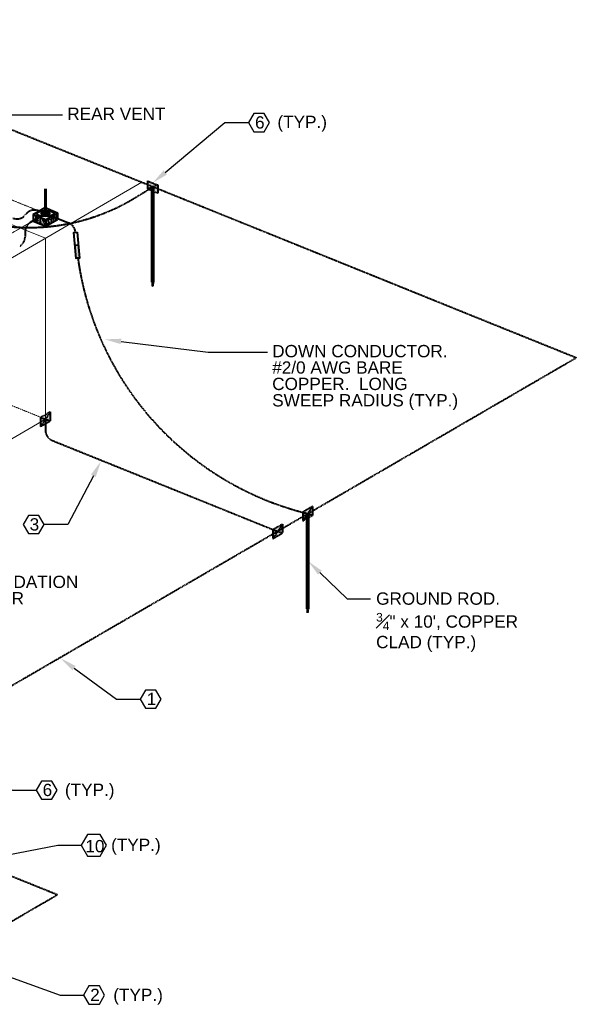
# Model space of a CAD drawing. Header units: inches. Extents: x 0 to 21849, y 0 to 20143.
# Tile 14 of 25: x 4064 to 4472, y 9354 to 10075. Entities that reach past the tile are written whole.
import ezdxf
from ezdxf import colors
from ezdxf.entities.mleader import LeaderData, LeaderLine
from ezdxf.math import Vec2, Vec3

# ---------------------------------------------------------------- set-up
doc = ezdxf.new("R2010")
doc.units = ezdxf.units.IN
doc.header["$MEASUREMENT"] = 0
for name, pattern in [('DASHED2', [0.375, 0.25, -0.125]), ('DOT', [0.25, 0, -0.25]), ('HIDDEN2', [0.1875, 0.125, -0.0625])]:
    doc.linetypes.add(name, pattern=pattern)
for name, color, linetype, lineweight in [('E-ISO-BLDG', 131, 'Continuous', 9), ('E-LPS-ISO', 7, 'DASHED2', 40), ('E-STD-TEXT', 7, 'Continuous', 25)]:
    doc.layers.add(name, color=color, linetype=linetype, lineweight=lineweight)
doc.styles.get("Standard").update_dxf_attribs({"font": 'arial.ttf'})

msp = doc.modelspace()

# ---------------------------------------------------------------- hatches: boundary and pattern name
at = {"layer": 'E-LPS-ISO'}
h = msp.add_hatch(color=7, dxfattribs=at)
h.dxf.hatch_style = 1
h.paths.add_polyline_path([(4157.38, 9957.2), (4157.38, 9951.16), (4164.98, 9954.19)])
h.paths.add_polyline_path([(4164.98, 9954.19), (4157.38, 9951.16), (4164.98, 9948.15)])
at = {"layer": 'E-LPS-ISO', "linetype": 'HIDDEN2'}
h = msp.add_hatch(color=7, dxfattribs=at)
h.dxf.hatch_style = 1
h.paths.add_polyline_path([(4161.56, 9952.68), (4160.8, 9952.68), (4160.8, 9883.09), (4161.56, 9883.09)])
at = {"layer": 'E-LPS-ISO', "linetype": 'Continuous'}
h = msp.add_hatch(dxfattribs=at)
h.set_pattern_fill('AR-CONC', scale=0.3762)
h.set_pattern_definition([(50, (2135.5733, 8519.3508), (2.6983328, -0.2360735), [0.28215, -3.10365]), (355, (2135.5733, 8519.3508), (-0.5219825, 2.8297468), [0.22572, -2.48292]), (100.45144, (2135.7981, 8519.331), (2.1763503, 2.5936732), [0.2397906, -2.6376966]), (46.1842, (2135.5733, 8520.1032), (4.014962, -0.6226835), [0.423225, -4.655475]), (96.63564, (2135.908, 8520.0513), (3.516198, 3.664634), [0.359686, -3.956547]), (351.18416, (2135.5733, 8520.103), (3.516198, 3.664634), [0.33858, -3.72438]), (21, (2135.9495, 8519.915), (2.2455643, -1.5146523), [0.28215, -3.10365]), (326, (2135.9495, 8519.915), (0.9153523, 2.7280145), [0.22572, -2.48292]), (71.45144, (2136.1366, 8519.789), (3.1609166, 1.2133622), [0.2397906, -2.6376966]), (37.5, (2135.5733, 8519.3508), (0.04574538, 1.25234668), [0, -2.452824, 0, -2.52054, 0, -2.492325]), (7.5, (2135.5733, 8519.3508), (0.9896676, 1.48377686), [0, -1.437084, 0, -2.396394, 0, -0.949905]), (327.5, (2134.7344, 8519.3508), (2.00824, -0.08485143), [0, -0.9405, 0, -2.93436, 0, -3.89367]), (317.5, (2134.3582, 8519.3508), (2.1939464, 0.376595), [0, -1.22265, 0, -1.948716, 0, -2.76507])])
h.paths.add_polyline_path([(4078.78, 9930.61), (4073.74, 9932.64), (4073.74, 9927.68)])
h.paths.add_polyline_path([(4082.95, 9928.93), (4078.78, 9930.61), (4073.74, 9927.68), (4082.95, 9923.96)])
h.paths.add_polyline_path([(4091.54, 9928.95), (4086.49, 9930.98), (4082.95, 9928.93), (4082.95, 9923.96)])
h.paths.add_polyline_path([(4091.54, 9933.91), (4086.49, 9930.98), (4091.54, 9928.95)])
at = {"layer": 'E-LPS-ISO', "linetype": 'Continuous', "transparency": 33554687}
h = msp.add_hatch(color=7, dxfattribs=at)
h.dxf.hatch_style = 1
edge = h.paths.add_edge_path()
edge.add_ellipse((4082.64, 9933.28), major_axis=(3.16, 0.03), ratio=0.336663, start_angle=89.79804, end_angle=129.00175)
edge.add_line((4080.64, 9934.08), (4081.64, 9933.68))
edge.add_ellipse((4082.64, 9933.28), major_axis=(1.58, 0.02), ratio=0.336663, start_angle=90, end_angle=129.00175, ccw=False)
edge.add_line((4082.64, 9933.81), (4082.64, 9934.34))
edge = h.paths.add_edge_path()
edge.add_ellipse((4082.64, 9933.28), major_axis=(3.16, 0.03), ratio=0.336663, start_angle=309.00175, end_angle=449.79804)
edge.add_line((4082.64, 9934.34), (4082.64, 9933.81))
edge.add_ellipse((4082.64, 9933.28), major_axis=(1.58, 0.02), ratio=0.336663, start_angle=0, end_angle=89.79804, ccw=False)
edge.add_ellipse((4082.64, 9933.28), major_axis=(1.58, 0.02), ratio=0.336663, start_angle=309.00175, end_angle=360, ccw=False)
edge.add_line((4083.64, 9932.87), (4084.64, 9932.47))
edge = h.paths.add_edge_path()
edge.add_ellipse((4082.64, 9933.28), major_axis=(1.58, 0.02), ratio=0.336663, start_angle=129.00175, end_angle=180, ccw=False)
edge.add_line((4081.64, 9933.68), (4080.64, 9934.08))
edge.add_ellipse((4082.64, 9933.28), major_axis=(3.16, 0.03), ratio=0.336663, start_angle=129.00175, end_angle=239.27389)
edge.add_line((4081.03, 9932.35), (4081.83, 9932.81))
edge.add_ellipse((4082.64, 9933.28), major_axis=(1.58, 0.02), ratio=0.336663, start_angle=180, end_angle=239.27389, ccw=False)
edge = h.paths.add_edge_path()
edge.add_ellipse((4082.64, 9933.28), major_axis=(1.58, 0.02), ratio=0.336663, start_angle=270, end_angle=309.00175, ccw=False)
edge.add_ellipse((4082.64, 9933.28), major_axis=(1.58, 0.02), ratio=0.336663, start_angle=239.27389, end_angle=270, ccw=False)
edge.add_line((4081.83, 9932.81), (4081.03, 9932.35))
edge.add_ellipse((4082.64, 9933.28), major_axis=(3.16, 0.03), ratio=0.336663, start_angle=239.27389, end_angle=309.00175)
edge.add_line((4084.64, 9932.47), (4083.64, 9932.87))
at = {"layer": 'E-LPS-ISO'}
h = msp.add_hatch(color=7, dxfattribs=at)
h.dxf.hatch_style = 1
edge = h.paths.add_edge_path()
edge.add_ellipse((4082.64, 9933.28), major_axis=(1.58, 0.02), ratio=0.336663, start_angle=90, end_angle=180)
edge.add_line((4081.06, 9933.26), (4082.64, 9933.28))
edge.add_line((4082.64, 9933.28), (4082.63, 9933.81))
edge = h.paths.add_edge_path()
edge.add_line((4082.64, 9933.28), (4081.06, 9933.26))
edge.add_ellipse((4082.64, 9933.28), major_axis=(1.58, 0.02), ratio=0.336663, start_angle=180, end_angle=270)
edge.add_line((4082.64, 9932.75), (4082.64, 9933.28))
edge = h.paths.add_edge_path()
edge.add_ellipse((4082.64, 9933.28), major_axis=(1.58, 0.02), ratio=0.336663, start_angle=270, end_angle=360)
edge.add_line((4084.22, 9933.29), (4082.64, 9933.28))
edge.add_line((4082.64, 9933.28), (4082.64, 9932.75))
edge = h.paths.add_edge_path()
edge.add_ellipse((4082.64, 9933.28), major_axis=(1.58, 0.02), ratio=0.336663, start_angle=0, end_angle=89.79804)
edge.add_line((4082.64, 9933.81), (4082.64, 9933.28))
edge.add_line((4082.64, 9933.28), (4084.22, 9933.29))
at = {"layer": 'E-LPS-ISO', "linetype": 'Continuous', "transparency": 33554687}
h = msp.add_hatch(color=7, dxfattribs=at)
h.dxf.hatch_style = 1
h.paths.add_polyline_path([(4105.22, 9900.37), (4107.61, 9900.6), (4106.71, 9910.15), (4104.32, 9909.93)])
at = {"layer": 'E-LPS-ISO', "linetype": 'HIDDEN2'}
h = msp.add_hatch(color=7, dxfattribs=at)
h.dxf.hatch_style = 1
h.paths.add_polyline_path([(4161.18, 9883.09), (4160.8, 9883.09), (4161.18, 9880.04)])
h.paths.add_polyline_path([(4161.56, 9883.09), (4161.18, 9883.09), (4161.18, 9880.04)])
at = {"layer": 'E-LPS-ISO'}
h = msp.add_hatch(color=7, dxfattribs=at)
h.dxf.hatch_style = 1
h.paths.add_polyline_path([(4086.17, 9781.59), (4086.17, 9788.07), (4079.1, 9783.98), (4079.1, 9777.48)])
h = msp.add_hatch(color=7, dxfattribs=at)
h.dxf.hatch_style = 1
h.paths.add_polyline_path([(4278.26, 9712.39), (4278.26, 9718.88), (4271.19, 9714.78), (4271.19, 9708.29)])
at = {"layer": 'E-LPS-ISO', "linetype": 'HIDDEN2'}
h = msp.add_hatch(color=7, dxfattribs=at)
h.dxf.hatch_style = 1
h.paths.add_polyline_path([(4275.1, 9713.58), (4274.35, 9713.58), (4274.35, 9644), (4275.1, 9644)])
at = {"layer": 'E-LPS-ISO'}
h = msp.add_hatch(color=7, dxfattribs=at)
h.dxf.hatch_style = 1
h.paths.add_polyline_path([(4256.42, 9699.5), (4256.42, 9705.99), (4249.35, 9701.89), (4249.35, 9695.4)])
at = {"layer": 'E-LPS-ISO', "linetype": 'HIDDEN2'}
h = msp.add_hatch(color=7, dxfattribs=at)
h.dxf.hatch_style = 1
h.paths.add_polyline_path([(4274.73, 9644), (4274.35, 9644), (4274.73, 9640.95)])
h.paths.add_polyline_path([(4275.1, 9644), (4274.73, 9644), (4274.73, 9640.95)])

# ---------------------------------------------------------------- linework, layer by layer
at = {"layer": 'E-ISO-BLDG', "color": 7, "linetype": 'DOT', "ltscale": 0.15}
for p, q in [((3861.19, 10022.63), (4078.03, 9935.14)), ((3705.24, 9714.26), (4078.34, 9930.79))]:
    msp.add_line(p, q, dxfattribs=at)
at = {"layer": 'E-ISO-BLDG', "color": 7}
for p, q in [((3856.58, 10006.43), (4082.64, 9915.22)), ((3707.02, 9697.24), (4153.34, 9956.25)), ((4082.64, 9782.78), (4082.64, 9915.22))]:
    msp.add_line(p, q, dxfattribs=at)
at = {"layer": 'E-ISO-BLDG', "color": 7, "linetype": 'HIDDEN2'}
msp.add_line((3856.58, 9873.99), (4082.64, 9782.78), dxfattribs=at)
at = {"layer": 'E-ISO-BLDG', "color": 7, "linetype": 'Continuous'}
msp.add_line((3790.97, 9613.52), (4082.64, 9782.78), dxfattribs=at)
at = {"layer": 'E-LPS-ISO', "color": 7, "linetype": 'DASHED2'}
for p, q in [((3858.48, 10075.22), (4165.04, 9951.53)), ((4165.04, 9951.53), (4471.6, 9827.84)), ((4067.73, 9920.02), (4067.73, 9916.32))]:
    msp.add_line(p, q, dxfattribs=at)
at = {"layer": 'E-LPS-ISO', "color": 7}
for p, q in [((4157.38, 9957.2), (4164.98, 9954.19)), ((4157.38, 9957.2), (4157.38, 9951.16)), ((4157.38, 9957.2), (4164.98, 9954.19)), ((4164.98, 9954.19), (4157.38, 9951.16)), ((4164.98, 9954.19), (4164.98, 9948.15)), ((4151.03, 9946.57), (4161.18, 9952.68)), ((4164.98, 9948.15), (4157.38, 9951.16)), ((4160.8, 9952.68), (4161.56, 9952.68)), ((4081.06, 9933.26), (4084.22, 9933.29)), ((4160.8, 9883.09), (4161.18, 9880.04)), ((4160.8, 9883.09), (4161.56, 9883.09)), ((4161.56, 9883.09), (4161.18, 9880.04)), ((4161.18, 9880.04), (4161.18, 9883.09)), ((3975.2, 9539.76), (4471.6, 9827.84)), ((4086.17, 9788.07), (4079.1, 9777.48)), ((4086.17, 9788.07), (4079.1, 9783.98)), ((4079.1, 9783.98), (4086.17, 9781.59)), ((4079.1, 9783.98), (4079.1, 9777.48)), ((4079.1, 9777.48), (4086.17, 9781.59)), ((4082.63, 9782.78), (4082.6, 9774.68)), ((4086.17, 9788.08), (4086.17, 9781.59)), ((4087.6, 9767.23), (4252.57, 9700.67)), ((4278.26, 9718.88), (4271.19, 9708.29)), ((4278.26, 9718.88), (4271.19, 9714.78)), ((4278.26, 9718.89), (4278.26, 9712.39)), ((4271.19, 9714.78), (4278.26, 9712.39)), ((4271.19, 9714.78), (4271.19, 9708.29)), ((4271.19, 9708.29), (4278.26, 9712.39)), ((4274.35, 9713.58), (4275.1, 9713.58)), ((4256.42, 9705.99), (4249.35, 9695.4)), ((4256.42, 9705.99), (4249.35, 9701.89)), ((4249.35, 9701.89), (4256.42, 9699.5)), ((4249.35, 9701.89), (4249.35, 9695.4)), ((4256.42, 9705.99), (4256.42, 9699.5)), ((4249.35, 9695.4), (4256.42, 9699.5)), ((4252.51, 9700.69), (4253.26, 9700.69)), ((4274.35, 9644), (4274.73, 9640.95)), ((4274.35, 9644), (4275.1, 9644)), ((4275.1, 9644), (4274.73, 9640.95)), ((4274.73, 9640.95), (4274.73, 9644)), ((3993.17, 9474.43), (4091.5, 9434.75)), ((3964.93, 9361.31), (4091.5, 9434.75))]:
    msp.add_line(p, q, dxfattribs=at)
at = {"layer": 'E-LPS-ISO', "color": 7, "linetype": 'Continuous', "lineweight": 60}
for p, q in [((4082.64, 9933.28), (4082.64, 9951.34)), ((4160.8, 9952.68), (4160.8, 9883.09)), ((4161.56, 9952.68), (4161.56, 9883.09)), ((4274.35, 9713.58), (4274.35, 9644)), ((4275.1, 9713.58), (4275.1, 9644))]:
    msp.add_line(p, q, dxfattribs=at)
at = {"layer": 'E-LPS-ISO', "color": 7, "linetype": 'Continuous'}
for p, q in [((4071.71, 9926.94), (4082.64, 9933.28)), ((4073.74, 9932.64), (4082.33, 9937.63)), ((4073.74, 9932.64), (4082.95, 9928.93)), ((4073.74, 9932.64), (4073.74, 9927.68)), ((4077.61, 9935.3), (4082.64, 9933.28)), ((4082.33, 9937.63), (4091.54, 9933.91)), ((4082.64, 9932.75), (4082.63, 9933.81)), ((4082.64, 9933.28), (4099.63, 9926.42)), ((4082.95, 9928.93), (4091.54, 9933.91)), ((4091.54, 9933.91), (4091.54, 9928.95)), ((4073.74, 9927.68), (4082.95, 9923.96)), ((4082.95, 9923.96), (4091.54, 9928.95)), ((4082.95, 9928.93), (4082.95, 9923.96)), ((4106.71, 9910.15), (4104.32, 9909.93))]:
    msp.add_line(p, q, dxfattribs=at)
msp.add_lwpolyline([(4105.81, 9919.71), (4107.61, 9900.6), (4105.22, 9900.37), (4103.42, 9919.49)], close=True, dxfattribs=at)
at = {"layer": 'E-LPS-ISO', "color": 7}
for centre, radius, start, end in [((4070.42, 10073.14), 150.06, 232.03066, 302.49319), ((4061.77, 9937.42), 8, 248.02632, 323.43982), ((4074.62, 9927.89), 8, 68.02633, 143.43982), ((4075.73, 9920.02), 8, 120.1278, 180), ((4096.64, 9919), 8, 4.28988, 68.02633), ((4059.73, 9916.32), 8, 300.1278, 0), ((4328.21, 9931.08), 223.89, 187.59337, 256.27758), ((4090.6, 9774.65), 8, 179.73237, 248.02633)]:
    msp.add_arc(centre, radius, start, end, dxfattribs=at)
at = {"layer": 'E-LPS-ISO', "color": 7, "linetype": 'Continuous'}
for major_axis in [(6.32, 0.07), (3.16, 0.03), (1.58, 0.02)]:
    msp.add_ellipse((4082.64, 9933.28), major_axis=major_axis, ratio=0.336663, dxfattribs=at)
at = {"layer": 'E-STD-TEXT', "color": 7}
for points in [[(4235.27, 9993.22), (4242.96, 9993.22), (4246.8, 9999.88), (4242.96, 10006.53), (4235.27, 10006.53), (4231.43, 9999.88)], [(4070.12, 9698.97), (4077.81, 9698.97), (4081.65, 9705.63), (4077.81, 9712.29), (4070.12, 9712.29), (4066.28, 9705.63)], [(4155.9, 9571.17), (4163.59, 9571.17), (4167.43, 9577.83), (4163.59, 9584.48), (4155.9, 9584.48), (4152.06, 9577.83)], [(4079.64, 9504.59), (4087.33, 9504.59), (4091.17, 9511.25), (4087.33, 9517.9), (4079.64, 9517.9), (4075.8, 9511.25)], [(4113.47, 9462.86), (4122.7, 9462.86), (4127.31, 9470.85), (4122.7, 9478.84), (4113.47, 9478.84), (4108.86, 9470.85)], [(4114.46, 9354.55), (4122.14, 9354.55), (4125.99, 9361.2), (4122.14, 9367.86), (4114.46, 9367.86), (4110.61, 9361.2)]]:
    msp.add_lwpolyline(points, close=True, dxfattribs=at)

# ---------------------------------------------------------------- texts
at = {"layer": 'E-STD-TEXT', "color": 7, "char_height": 9, "attachment_point": 1, "line_spacing_factor": 0.8}
for s, width, heights, insert in [('\\A1;REAR VENT', 77.9565, [10.88], (4098.65, 10010.81)), ('\\A1;DOWN CONDUCTOR.\\P#2/0 AWG BARE COPPER.  LONG SWEEP RADIUS (TYP.)', 141.0109, [55.08], (4248.77, 9837.11)), ('\\A1;FOUNDATION REBAR', 80.4308, [26.98], (4023.58, 9668.19)), ('\\A1;\\pxsm1;GROUND ROD.\\P{\\H0.7x;\\S3#4;}" x 10\', COPPER CLAD (TYP.)', 108.2161, [45.15], (4324.91, 9655.95))]:
    msp.add_mtext_dynamic_manual_height_columns(s, width=width, gutter_width=48, heights=heights, dxfattribs=dict(at, insert=insert))
at = {"layer": 'E-STD-TEXT', "color": 7, "char_height": 9, "attachment_point": 1}
for s, width, insert in [('6', 11.1701, (4236.2, 10004.52)), ('(TYP.)', 44.8756, (4252.58, 10004.88)), ('3', 11.1701, (4071.05, 9710.27)), ('1', 11.1701, (4156.83, 9582.47)), ('6', 11.1701, (4080.57, 9515.89)), ('(TYP.)', 44.8756, (4096.9, 9515.99)), ('10', 11.1701, (4111.88, 9474.72)), ('(TYP.)', 44.8756, (4130.74, 9475.66)), ('2', 11.1701, (4115.39, 9365.85)), ('(TYP.)', 44.8756, (4132.33, 9365.85))]:
    msp.add_mtext_dynamic_manual_height_columns(s, width=width, gutter_width=48, heights=[0], dxfattribs=dict(at, insert=insert))

# ---------------------------------------------------------------- leaders
at = {"layer": 'E-STD-TEXT', "color": 7}
ml = msp.add_multileader_mtext('Standard', dxfattribs=at)
ml.set_content('', color=7)
ml.set_leader_properties()
ml.build(insert=Vec2(0, 0))
ml.multileader.update_dxf_attribs({"dogleg_length": 0.36, "arrow_head_size": 12, "scale": 48})
ctx = ml.context
ctx.base_point, ctx.scale, ctx.char_height, ctx.arrow_head_size, ctx.landing_gap_size, ctx.plane_origin = Vec3(4095.14, 10005.54), 48, 8.64, 12, 4.32, Vec3(4060.2, 10061.83)
notes = []
notes.append((ctx, [(0, (1, 1, 0), (4051.63, 10005.54), (1, 0), 43.51, [(0, [(3971.82, 9993.14)], 0, [])])]))
ctx.mtext.insert, ctx.mtext.flow_direction = Vec3(4099.46, 10009.86), 5
ml = msp.add_multileader_mtext('Standard', dxfattribs=at)
ml.set_content('', color=7)
ml.set_leader_properties()
ml.build(insert=Vec2(0, 0))
ml.multileader.update_dxf_attribs({"dogleg_length": 0.36, "arrow_head_size": 12, "scale": 48})
ctx = ml.context
ctx.base_point, ctx.scale, ctx.char_height, ctx.arrow_head_size, ctx.landing_gap_size, ctx.plane_origin = Vec3(4231.43, 9999.88), 48, 8.64, 12, 4.32, Vec3(4157.21, 9957.23)
notes.append((ctx, [(0, (1, 1, 0), (4214.15, 9999.88), (1, 0), 17.28, [(0, [(4161.18, 9955.69)], 0, [])])]))
ctx.mtext.insert, ctx.mtext.flow_direction = Vec3(4235.75, 10004.2), 5
ml = msp.add_multileader_mtext('Standard', dxfattribs=at)
ml.set_content('', color=7)
ml.set_leader_properties()
ml.build(insert=Vec2(0, 0))
ml.multileader.update_dxf_attribs({"dogleg_length": 0.36, "arrow_head_size": 12, "scale": 48})
ctx = ml.context
ctx.base_point, ctx.scale, ctx.char_height, ctx.arrow_head_size, ctx.landing_gap_size, ctx.plane_origin = Vec3(4245.26, 9831.84), 48, 8.64, 12, 4.32, Vec3(4210.31, 9888.13)
notes.append((ctx, [(0, (1, 1, 0), (4201.75, 9831.84), (1, 0), 43.51, [(0, [(4126.1, 9841.18)], 0, [])])]))
ctx.mtext.insert, ctx.mtext.flow_direction = Vec3(4249.58, 9836.16), 5
ml = msp.add_multileader_mtext('Standard', dxfattribs=at)
ml.set_content('', color=7)
ml.set_leader_properties()
ml.build(insert=Vec2(0, 0))
ml.multileader.update_dxf_attribs({"dogleg_length": 0.36, "arrow_head_size": 12, "scale": 48})
ctx = ml.context
ctx.base_point, ctx.scale, ctx.char_height, ctx.arrow_head_size, ctx.landing_gap_size, ctx.plane_origin = Vec3(4073.01, 9705.63), 48, 8.64, 12, 4.32, Vec3(3896.52, 9645.69)
ctx.text_align_type = 2
notes.append((ctx, [(1, (1, 1, 0), (4098.93, 9705.63), (-1, 0), 17.28, [(0, [(4123.34, 9751.99)], 0, [])])]))
ctx.mtext.insert, ctx.mtext.alignment, ctx.mtext.flow_direction = Vec3(4077.33, 9709.95), 3, 5
ml = msp.add_multileader_mtext('Standard', dxfattribs=at)
ml.set_content('', color=7)
ml.set_leader_properties()
ml.build(insert=Vec2(0, 0))
ml.multileader.update_dxf_attribs({"dogleg_length": 0.36, "arrow_head_size": 12, "scale": 48})
ctx = ml.context
ctx.base_point, ctx.scale, ctx.char_height, ctx.arrow_head_size, ctx.landing_gap_size, ctx.plane_origin = Vec3(4320.89, 9651.21), 48, 8.64, 12, 4.32, Vec3(4297.04, 9654.02)
notes.append((ctx, [(0, (1, 1, 0), (4303.61, 9651.21), (1, 0), 17.28, [(0, [(4275.1, 9678.79)], 0, [])])]))
ctx.mtext.insert, ctx.mtext.flow_direction = Vec3(4325.21, 9655.53), 5
ml = msp.add_multileader_mtext('Standard', dxfattribs=at)
ml.set_content('', color=7)
ml.set_leader_properties()
ml.build(insert=Vec2(0, 0))
ml.multileader.update_dxf_attribs({"dogleg_length": 0.36, "arrow_head_size": 12, "scale": 48})
ctx = ml.context
ctx.base_point, ctx.scale, ctx.char_height, ctx.arrow_head_size, ctx.landing_gap_size, ctx.plane_origin = Vec3(4152.06, 9577.83), 48, 8.64, 12, 4.32, Vec3(4102.1, 9549.56)
notes.append((ctx, [(0, (1, 1, 0), (4134.78, 9577.83), (1, 0), 17.28, [(0, [(4093.87, 9607.63)], 0, [])])]))
ctx.mtext.insert, ctx.mtext.flow_direction = Vec3(4156.38, 9582.15), 5
ml = msp.add_multileader_mtext('Standard', dxfattribs=at)
ml.set_content('', color=7)
ml.set_leader_properties()
ml.build(insert=Vec2(0, 0))
ml.multileader.update_dxf_attribs({"dogleg_length": 0.36, "arrow_head_size": 12, "scale": 48})
ctx = ml.context
ctx.base_point, ctx.scale, ctx.char_height, ctx.arrow_head_size, ctx.landing_gap_size, ctx.plane_origin = Vec3(4075.8, 9511.25), 48, 8.64, 12, 4.32, Vec3(3966.91, 9481.4)
notes.append((ctx, [(0, (1, 1, 0), (4058.52, 9511.25), (1, 0), 17.28, [(0, [(3987.81, 9543.9)], 0, [])])]))
ctx.mtext.insert, ctx.mtext.flow_direction = Vec3(4080.12, 9515.57), 5
ml = msp.add_multileader_mtext('Standard', dxfattribs=at)
ml.set_content('', color=7)
ml.set_leader_properties()
ml.build(insert=Vec2(0, 0))
ml.multileader.update_dxf_attribs({"dogleg_length": 0.36, "arrow_head_size": 12, "scale": 48})
ctx = ml.context
ctx.base_point, ctx.scale, ctx.char_height, ctx.arrow_head_size, ctx.landing_gap_size, ctx.plane_origin = Vec3(4108.86, 9470.85), 48, 8.64, 12, 4.32, Vec3(4006.7, 9433.32)
notes.append((ctx, [(0, (1, 1, 0), (4091.58, 9470.85), (1, 0), 17.28, [(0, [(3966.45, 9446.71)], 0, [])])]))
ctx.mtext.insert, ctx.mtext.flow_direction = Vec3(4113.18, 9475.17), 5
ml = msp.add_multileader_mtext('Standard', dxfattribs=at)
ml.set_content('', color=7)
ml.set_leader_properties()
ml.build(insert=Vec2(0, 0))
ml.multileader.update_dxf_attribs({"dogleg_length": 0.36, "arrow_head_size": 12, "scale": 48})
ctx = ml.context
ctx.base_point, ctx.scale, ctx.char_height, ctx.arrow_head_size, ctx.landing_gap_size, ctx.plane_origin = Vec3(4110.61, 9361.2), 48, 8.64, 12, 4.32, Vec3(4039.75, 9308.82)
notes.append((ctx, [(0, (1, 1, 0), (4093.33, 9361.2), (1, 0), 17.28, [(0, [(4022.53, 9386.58)], 0, [])])]))
ctx.mtext.insert, ctx.mtext.flow_direction = Vec3(4114.93, 9365.52), 5
for ctx, leaders in notes:
    for number, flags, end, landing, length, lines in leaders:
        leader = LeaderData()
        leader.index, (leader.has_last_leader_line, leader.has_dogleg_vector, leader.attachment_direction) = number, flags
        leader.last_leader_point, leader.dogleg_vector, leader.dogleg_length = Vec3(end), Vec3(landing), length
        for number, points, colour, breaks in lines:
            line = LeaderLine()
            line.index, line.vertices, line.color, line.breaks = number, Vec3.list(points), colors.encode_raw_color(colour), breaks
            leader.lines.append(line)
        ctx.leaders.append(leader)

doc.saveas('drawing.dxf')
